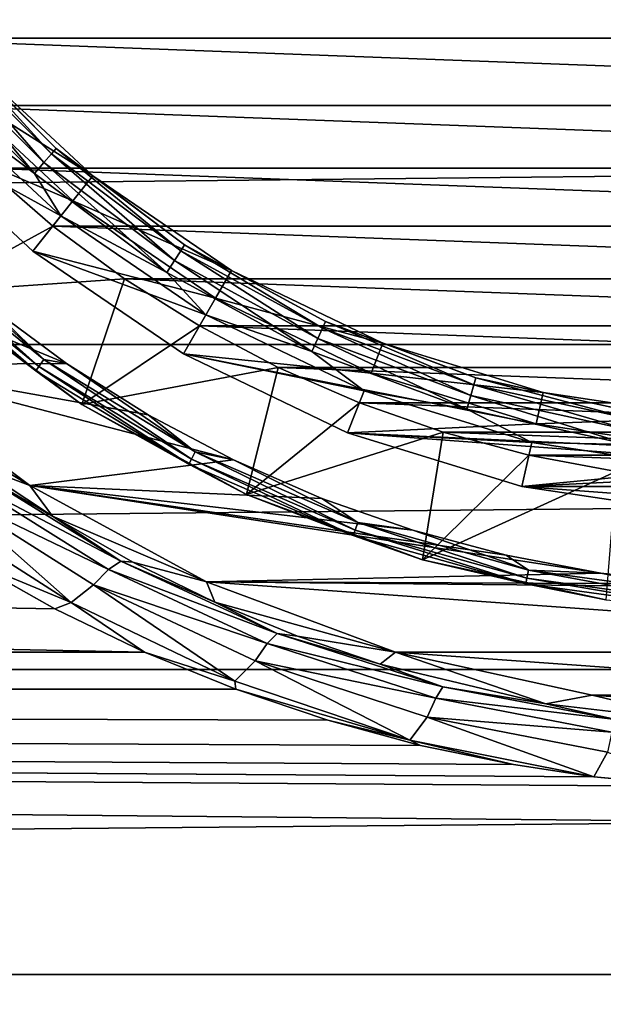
# Model space of a CAD drawing. Header units: metres. Extents: x -128 to 146, y -23 to 80.
# Tile 28 of 113: x -6.03 to -1.48, y -13.3 to -5.62. Entities that reach past the tile are written whole.
import ezdxf

# ---------------------------------------------------------------- set-up
doc = ezdxf.new("R2010")
doc.units = ezdxf.units.M
doc.layers.add('solid_509241_SW0001', color=7, linetype='CONTINUOUS')

msp = doc.modelspace()

# ---------------------------------------------------------------- linework, layer by layer
at = {"layer": 'solid_509241_SW0001'}
for points in [[(7.231997, -5.76721, -40), (-7.231997, -5.76721, -40), (-7.642651, -5.210797, -40)], [(7.642651, -5.210797, -40), (7.231997, -5.76721, -40), (-7.642651, -5.210797, -40)], [(-127.5, -8.155912, 21.505373), (127.5, -8.155912, 21.505373), (127.5, -5.50426, 22.331661)], [(-127.5, -5.50426, 22.331661), (-127.5, -8.155912, 21.505373), (127.5, -5.50426, 22.331661)], [(-6.670431, -5.779962, -27.834911), (-5.779962, -6.670431, -27.834911), (-6.627516, -5.742776, -27.723248)], [(-6.627516, -5.742776, -27.723248), (-5.742776, -6.627516, -27.723248), (-6.414203, -5.951512, -27.6)], [(-5.779962, -6.670431, -27.834911), (-5.742776, -6.627516, -27.723248), (-6.627516, -5.742776, -27.723248)], [(6.780664, -6.29167, -40), (-6.780664, -6.29167, -40), (-7.231997, -5.76721, -40)], [(7.231997, -5.76721, -40), (6.780664, -6.29167, -40), (-7.231997, -5.76721, -40)], [(-6.737344, -5.837942, -27.923532), (-5.837942, -6.737344, -27.923532), (-6.670431, -5.779962, -27.834911)], [(-5.837942, -6.737344, -27.923532), (-5.779962, -6.670431, -27.834911), (-6.670431, -5.779962, -27.834911)], [(-6.821693, -5.91103, -27.980423), (-5.91103, -6.821693, -27.980423), (-6.737344, -5.837942, -27.923532)], [(-5.91103, -6.821693, -27.980423), (-5.837942, -6.737344, -27.923532), (-6.737344, -5.837942, -27.923532)], [(-6.821693, -5.91103, -27.980423), (-6.707748, -6.223231, -28), (-5.91103, -6.821693, -27.980423)], [(-5.455536, -6.841025, -26.700001), (-6.597467, -6.121555, -26.555662), (-6.414204, -5.951511, -26.700001)], [(-6.414204, -5.951511, -26.700001), (-6.414203, -5.951512, -27.6), (-5.455535, -6.841026, -27.6)], [(-5.455536, -6.841025, -26.700001), (-6.414204, -5.951511, -26.700001), (-5.455535, -6.841026, -27.6)], [(-5.742776, -6.627516, -27.723248), (-5.455535, -6.841026, -27.6), (-6.414203, -5.951512, -27.6)], [(-6.963969, -6.461667, -27), (-6.59751, -6.121508, -27), (-5.611426, -7.036469, -27)], [(-5.611408, -7.036483, -26.555662), (-5.611426, -7.036469, -27), (-6.59751, -6.121508, -27)], [(-6.597467, -6.121555, -26.555662), (-5.611408, -7.036483, -26.555662), (-6.59751, -6.121508, -27)], [(-5.455536, -6.841025, -26.700001), (-5.611408, -7.036483, -26.555662), (-6.597467, -6.121555, -26.555662)], [(-5.705243, -7.153509, -28), (-6.707748, -6.223231, -28), (-6.964005, -6.461627, -28)], [(6.29167, -6.780664, -40), (-6.29167, -6.780664, -40), (-6.780664, -6.29167, -40)], [(6.780664, -6.29167, -40), (6.29167, -6.780664, -40), (-6.780664, -6.29167, -40)], [(-5.91103, -6.821693, -27.980423), (-6.707748, -6.223231, -28), (-5.705243, -7.153509, -28)], [(-5.923165, -7.427388, -28), (-6.964005, -6.461627, -28), (-6.963969, -6.461667, -27)], [(-5.705243, -7.153509, -28), (-6.964005, -6.461627, -28), (-5.923165, -7.427388, -28)], [(-5.923125, -7.427423, -27), (-6.963969, -6.461667, -27), (-5.611426, -7.036469, -27)], [(-5.923165, -7.427388, -28), (-6.963969, -6.461667, -27), (-5.923125, -7.427423, -27)], [(-5.837942, -6.737344, -27.923532), (-4.819696, -7.499594, -27.923532), (-5.779962, -6.670431, -27.834911)], [(-5.779962, -6.670431, -27.834911), (-4.771829, -7.42511, -27.834911), (-5.742776, -6.627516, -27.723248)], [(-4.819696, -7.499594, -27.923532), (-4.771829, -7.42511, -27.834911), (-5.779962, -6.670431, -27.834911)], [(-5.742776, -6.627516, -27.723248), (-4.741128, -7.37734, -27.723248), (-5.455535, -6.841026, -27.6)], [(-4.771829, -7.42511, -27.834911), (-4.741128, -7.37734, -27.723248), (-5.742776, -6.627516, -27.723248)], [(-5.91103, -6.821693, -27.980423), (-4.880037, -7.593485, -27.980423), (-5.837942, -6.737344, -27.923532)], [(-4.880037, -7.593485, -27.980423), (-4.819696, -7.499594, -27.923532), (-5.837942, -6.737344, -27.923532)], [(-6.712343, -7.746416, -39), (-6.29167, -6.780664, -40), (-5.76721, -7.231997, -40)], [(5.76721, -7.231997, -40), (-5.76721, -7.231997, -40), (-6.29167, -6.780664, -40)], [(6.29167, -6.780664, -40), (5.76721, -7.231997, -40), (-6.29167, -6.780664, -40)], [(-5.91103, -6.821693, -27.980423), (-5.705243, -7.153509, -28), (-4.880037, -7.593485, -27.980423)], [(-4.375, -7.577722, -26.700001), (-5.611408, -7.036483, -26.555662), (-5.455536, -6.841025, -26.700001)], [(-5.455536, -6.841025, -26.700001), (-5.455535, -6.841026, -27.6), (-4.375, -7.577723, -27.6)], [(-4.375, -7.577722, -26.700001), (-5.455536, -6.841025, -26.700001), (-4.375, -7.577723, -27.6)], [(-4.741128, -7.37734, -27.723248), (-4.375, -7.577723, -27.6), (-5.455535, -6.841026, -27.6)], [(-5.923125, -7.427423, -27), (-5.611426, -7.036469, -27), (-4.499958, -7.794253, -27)], [(-4.5, -7.794229, -26.555662), (-4.499958, -7.794253, -27), (-5.611426, -7.036469, -27)], [(-5.611408, -7.036483, -26.555662), (-4.5, -7.794229, -26.555662), (-5.611426, -7.036469, -27)], [(-4.375, -7.577722, -26.700001), (-4.5, -7.794229, -26.555662), (-5.611408, -7.036483, -26.555662)], [(-5.661379, -8.303691, -28), (-7.203437, -8.313272, -28), (-8.313272, -7.203437, -28)], [(-6.266067, -7.857409, -28), (-5.661379, -8.303691, -28), (-8.313272, -7.203437, -28)], [(-4.575277, -7.923971, -28), (-5.705243, -7.153509, -28), (-5.923165, -7.427388, -28)], [(-4.880037, -7.593485, -27.980423), (-5.705243, -7.153509, -28), (-4.575277, -7.923971, -28)], [(-6.712343, -7.746416, -39), (-5.76721, -7.231997, -40), (-5.210797, -7.642651, -40)], [(5.210797, -7.642651, -40), (-5.210797, -7.642651, -40), (-5.76721, -7.231997, -40)], [(5.76721, -7.231997, -40), (5.210797, -7.642651, -40), (-5.76721, -7.231997, -40)], [(-6.9119, -7.400837, -28.015224), (-5.839775, -8.273076, -28.015224), (-6.835739, -7.367168, -28)], [(-5.839775, -8.273076, -28.015224), (-6.266067, -7.857409, -28), (-6.835739, -7.367168, -28)], [(-6.956224, -7.448298, -28.058634), (-5.877224, -8.32613, -28.058634), (-6.9119, -7.400837, -28.015224)], [(-5.877224, -8.32613, -28.058634), (-5.839775, -8.273076, -28.015224), (-6.9119, -7.400837, -28.015224)], [(-5.923165, -7.427388, -28), (-5.923125, -7.427423, -27), (-4.749989, -8.227249, -27)], [(-4.750011, -8.227234, -28), (-5.923165, -7.427388, -28), (-4.749989, -8.227249, -27)], [(-4.575277, -7.923971, -28), (-5.923165, -7.427388, -28), (-4.750011, -8.227234, -28)], [(-4.749989, -8.227249, -27), (-5.923125, -7.427423, -27), (-4.499958, -7.794253, -27)], [(-4.819696, -7.499594, -27.923532), (-3.703335, -8.109173, -27.923532), (-4.771829, -7.42511, -27.834911)], [(-4.771829, -7.42511, -27.834911), (-3.666555, -8.028635, -27.834911), (-4.741128, -7.37734, -27.723248)], [(-3.703335, -8.109173, -27.923532), (-3.666555, -8.028635, -27.834911), (-4.771829, -7.42511, -27.834911)], [(-4.741128, -7.37734, -27.723248), (-3.642966, -7.976983, -27.723248), (-4.375, -7.577723, -27.6)], [(-3.666555, -8.028635, -27.834911), (-3.642966, -7.976983, -27.723248), (-4.741128, -7.37734, -27.723248)], [(-6.985819, -7.479986, -28.123608), (-5.902228, -8.361553, -28.123608), (-6.956224, -7.448298, -28.058634)], [(-6.985819, -7.479986, -28.123608), (-6.712322, -7.746434, -28.200001), (-5.902228, -8.361553, -28.123608)], [(-5.902228, -8.361553, -28.123608), (-5.877224, -8.32613, -28.058634), (-6.956224, -7.448298, -28.058634)], [(-4.880037, -7.593485, -27.980423), (-3.749699, -8.210696, -27.980423), (-4.819696, -7.499594, -27.923532)], [(-3.749699, -8.210696, -27.980423), (-3.703335, -8.109173, -27.923532), (-4.819696, -7.499594, -27.923532)], [(-4.880037, -7.593485, -27.980423), (-4.575277, -7.923971, -28), (-3.749699, -8.210696, -27.980423)], [(-3.196734, -8.145145, -26.700001), (-4.5, -7.794229, -26.555662), (-4.375, -7.577722, -26.700001)], [(-4.375, -7.577722, -26.700001), (-4.375, -7.577723, -27.6), (-3.196733, -8.145145, -27.6)], [(-3.196734, -8.145145, -26.700001), (-4.375, -7.577722, -26.700001), (-3.196733, -8.145145, -27.6)], [(-3.642966, -7.976983, -27.723248), (-3.196733, -8.145145, -27.6), (-4.375, -7.577723, -27.6)], [(-6.712343, -7.746416, -39), (-5.210797, -7.642651, -40), (-5.541643, -8.622801, -39)], [(-5.541643, -8.622801, -39), (-5.210797, -7.642651, -40), (-4.624931, -8.010773, -40)], [(4.624931, -8.010773, -40), (-4.624931, -8.010773, -40), (-5.210797, -7.642651, -40)], [(5.210797, -7.642651, -40), (4.624931, -8.010773, -40), (-5.210797, -7.642651, -40)], [(-6.712343, -7.746416, -39), (-5.541643, -8.622801, -39), (-6.712322, -7.746434, -28.200001)], [(-5.541643, -8.622801, -39), (-5.541568, -8.622849, -28.200001), (-6.712322, -7.746434, -28.200001)], [(-5.902228, -8.361553, -28.123608), (-6.712322, -7.746434, -28.200001), (-5.541568, -8.622849, -28.200001)], [(-4.749989, -8.227249, -27), (-4.499958, -7.794253, -27), (-3.288026, -8.377881, -27)], [(-4.5, -7.794229, -26.555662), (-3.288069, -8.377864, -26.555662), (-4.499958, -7.794253, -27)], [(-3.196734, -8.145145, -26.700001), (-3.288069, -8.377864, -26.555662), (-4.5, -7.794229, -26.555662)], [(-3.288069, -8.377864, -26.555662), (-3.288026, -8.377881, -27), (-4.499958, -7.794253, -27)], [(-5.839775, -8.273076, -28.015224), (-5.661379, -8.303691, -28), (-6.266067, -7.857409, -28)], [(-3.343094, -8.517406, -28), (-4.575277, -7.923971, -28), (-4.750011, -8.227234, -28)], [(-3.749699, -8.210696, -27.980423), (-4.575277, -7.923971, -28), (-3.343094, -8.517406, -28)], [(-3.666555, -8.028635, -27.834911), (-2.486641, -8.46872, -27.834911), (-3.642966, -7.976983, -27.723248)], [(-3.642966, -7.976983, -27.723248), (-2.470643, -8.414236, -27.723248), (-3.196733, -8.145145, -27.6)], [(-2.486641, -8.46872, -27.834911), (-2.470643, -8.414236, -27.723248), (-3.642966, -7.976983, -27.723248)], [(-5.541643, -8.622801, -39), (-4.624931, -8.010773, -40), (-4.013522, -8.333917, -40)], [(4.013522, -8.333917, -40), (-4.013522, -8.333917, -40), (-4.624931, -8.010773, -40)], [(4.624931, -8.010773, -40), (4.013522, -8.333917, -40), (-4.624931, -8.010773, -40)], [(-3.703335, -8.109173, -27.923532), (-2.511585, -8.553673, -27.923532), (-3.666555, -8.028635, -27.834911)], [(-2.511585, -8.553673, -27.923532), (-2.486641, -8.46872, -27.834911), (-3.666555, -8.028635, -27.834911)], [(-3.749699, -8.210696, -27.980423), (-2.543029, -8.660761, -27.980423), (-3.703335, -8.109173, -27.923532)], [(-2.543029, -8.660761, -27.980423), (-2.511585, -8.553673, -27.923532), (-3.703335, -8.109173, -27.923532)], [(-127.5, -10.688633, 20.365488), (127.5, -10.688633, 20.365488), (127.5, -8.155912, 21.505373)], [(-127.5, -8.155912, 21.505373), (-127.5, -10.688633, 20.365488), (127.5, -8.155912, 21.505373)], [(-5.053609, -10.55361, -20.435785), (-127.5, -10.688633, -20.365488), (-127.5, -8.155912, -21.505373)], [(-5.754029, -10.215581, -20.606842), (-5.053609, -10.55361, -20.435785), (-127.5, -8.155912, -21.505373)], [(-6.437229, -9.830223, -20.79343), (-5.754029, -10.215581, -20.606842), (-127.5, -8.155912, -21.505373)], [(-3.749699, -8.210696, -27.980423), (-3.343094, -8.517406, -28), (-2.543029, -8.660761, -27.980423)], [(-1.947058, -8.53062, -26.700001), (-3.288069, -8.377864, -26.555662), (-3.196734, -8.145145, -26.700001)], [(-3.196734, -8.145145, -26.700001), (-3.196733, -8.145145, -27.6), (-1.947058, -8.53062, -27.6)], [(-1.947058, -8.53062, -26.700001), (-3.196734, -8.145145, -26.700001), (-1.947058, -8.53062, -27.6)], [(-2.470643, -8.414236, -27.723248), (-1.947058, -8.53062, -27.6), (-3.196733, -8.145145, -27.6)], [(-5.877224, -8.32613, -28.058634), (-4.688742, -9.048862, -28.058634), (-5.839775, -8.273076, -28.015224)], [(-5.839775, -8.273076, -28.015224), (-4.658865, -8.991202, -28.015224), (-5.661379, -8.303691, -28)], [(-4.688742, -9.048862, -28.058634), (-4.658865, -8.991202, -28.015224), (-5.839775, -8.273076, -28.015224)], [(-4.750011, -8.227234, -28), (-4.749989, -8.227249, -27), (-3.470776, -8.843286, -27)], [(-3.470749, -8.843296, -28), (-4.750011, -8.227234, -28), (-3.470776, -8.843286, -27)], [(-3.343094, -8.517406, -28), (-4.750011, -8.227234, -28), (-3.470749, -8.843296, -28)], [(-4.749989, -8.227249, -27), (-3.288026, -8.377881, -27), (-2.002745, -8.774339, -27)], [(-3.470776, -8.843286, -27), (-4.749989, -8.227249, -27), (-2.002745, -8.774339, -27)], [(-5.661379, -8.303691, -28), (-5.024987, -8.703562, -28), (-7.203437, -8.313272, -28)], [(-4.360548, -9.054729, -28), (-5.947011, -9.253813, -28), (-7.203437, -8.313272, -28)], [(-6.970406, -8.64331, -22.055897), (-7.203437, -8.313272, -28), (-5.947011, -9.253813, -28)], [(-5.024987, -8.703562, -28), (-4.360548, -9.054729, -28), (-7.203437, -8.313272, -28)], [(-5.902228, -8.361553, -28.123608), (-4.70869, -9.087359, -28.123608), (-5.877224, -8.32613, -28.058634)], [(-5.902228, -8.361553, -28.123608), (-5.541568, -8.622849, -28.200001), (-4.70869, -9.087359, -28.123608)], [(-4.70869, -9.087359, -28.123608), (-4.688742, -9.048862, -28.058634), (-5.877224, -8.32613, -28.058634)], [(-4.658865, -8.991202, -28.015224), (-5.024987, -8.703562, -28), (-5.661379, -8.303691, -28)], [(-5.541643, -8.622801, -39), (-4.013522, -8.333917, -40), (-4.258114, -9.323678, -39)], [(-4.258114, -9.323678, -39), (-4.013522, -8.333917, -40), (-3.379346, -8.610602, -40)], [(3.379346, -8.610602, -40), (-3.379346, -8.610602, -40), (-4.013522, -8.333917, -40)], [(4.013522, -8.333917, -40), (3.379346, -8.610602, -40), (-4.013522, -8.333917, -40)], [(-3.288069, -8.377864, -26.555662), (-2.002688, -8.774351, -26.555662), (-3.288026, -8.377881, -27)], [(-1.947058, -8.53062, -26.700001), (-2.002688, -8.774351, -26.555662), (-3.288069, -8.377864, -26.555662)], [(-2.002688, -8.774351, -26.555662), (-2.002745, -8.774339, -27), (-3.288026, -8.377881, -27)], [(-2.486641, -8.46872, -27.834911), (-1.256106, -8.736407, -27.834911), (-2.470643, -8.414236, -27.723248)], [(-2.470643, -8.414236, -27.723248), (-1.248024, -8.680201, -27.723248), (-1.947058, -8.53062, -27.6)], [(-1.256106, -8.736407, -27.834911), (-1.248024, -8.680201, -27.723248), (-2.470643, -8.414236, -27.723248)], [(-2.036222, -8.920553, -28), (-3.343094, -8.517406, -28), (-3.470749, -8.843296, -28)], [(-2.543029, -8.660761, -27.980423), (-3.343094, -8.517406, -28), (-2.036222, -8.920553, -28)], [(-2.511585, -8.553673, -27.923532), (-1.268706, -8.824044, -27.923532), (-2.486641, -8.46872, -27.834911)], [(-1.268706, -8.824044, -27.923532), (-1.256106, -8.736407, -27.834911), (-2.486641, -8.46872, -27.834911)], [(-2.543029, -8.660761, -27.980423), (-1.28459, -8.934518, -27.980423), (-2.511585, -8.553673, -27.923532)], [(-1.28459, -8.934518, -27.980423), (-1.268706, -8.824044, -27.923532), (-2.511585, -8.553673, -27.923532)], [(-0.653888, -8.725533, -26.700001), (-2.002688, -8.774351, -26.555662), (-1.947058, -8.53062, -26.700001)], [(-1.947058, -8.53062, -26.700001), (-1.947058, -8.53062, -27.6), (-0.653888, -8.725533, -27.6)], [(-1.248024, -8.680201, -27.723248), (-0.653888, -8.725533, -27.6), (-1.947058, -8.53062, -27.6)], [(-0.653888, -8.725533, -26.700001), (-1.947058, -8.53062, -26.700001), (-0.653888, -8.725533, -27.6)], [(-6.38161, -9.091297, -21.841152), (-6.970406, -8.64331, -22.055897), (-5.947011, -9.253813, -28)], [(-5.541643, -8.622801, -39), (-4.258114, -9.323678, -39), (-5.541568, -8.622849, -28.200001)], [(-4.258114, -9.323678, -39), (-4.258004, -9.323729, -28.200001), (-5.541568, -8.622849, -28.200001)], [(-4.70869, -9.087359, -28.123608), (-5.541568, -8.622849, -28.200001), (-4.258004, -9.323729, -28.200001)], [(-4.258114, -9.323678, -39), (-3.379346, -8.610602, -40), (-2.726578, -8.839021, -40)], [(2.726578, -8.839021, -40), (-2.726578, -8.839021, -40), (-3.379346, -8.610602, -40)], [(3.379346, -8.610602, -40), (2.726578, -8.839021, -40), (-3.379346, -8.610602, -40)], [(-2.543029, -8.660761, -27.980423), (-2.036222, -8.920553, -28), (-1.28459, -8.934518, -27.980423)], [(-4.658865, -8.991202, -28.015224), (-4.360548, -9.054729, -28), (-5.024987, -8.703562, -28)], [(-0.653888, -8.725533, -26.700001), (-0.672571, -8.974834, -26.555662), (-2.002688, -8.774351, -26.555662)], [(-3.470776, -8.843286, -27), (-2.002745, -8.774339, -27), (-0.672608, -8.974832, -27)], [(-2.002688, -8.774351, -26.555662), (-0.672608, -8.974832, -27), (-2.002745, -8.774339, -27)], [(-2.002688, -8.774351, -26.555662), (-0.672571, -8.974834, -26.555662), (-0.672608, -8.974832, -27)], [(-4.258114, -9.323678, -39), (-2.726578, -8.839021, -40), (-2.88786, -9.834773, -39)], [(2.114011, -9.261799, -27), (-3.470776, -8.843286, -27), (-0.672608, -8.974832, -27)], [(2.114011, -9.261799, -27), (-2.114011, -9.261799, -27), (-3.470776, -8.843286, -27)], [(-3.470749, -8.843296, -28), (-3.470776, -8.843286, -27), (-2.114011, -9.261799, -27)], [(-2.113955, -9.261812, -28), (-3.470749, -8.843296, -28), (-2.114011, -9.261799, -27)], [(-2.036222, -8.920553, -28), (-3.470749, -8.843296, -28), (-2.113955, -9.261812, -28)], [(-2.88786, -9.834773, -39), (-2.726578, -8.839021, -40), (-2.058278, -9.018089, -40)], [(2.058278, -9.018089, -40), (-2.058278, -9.018089, -40), (-2.726578, -8.839021, -40)], [(2.726578, -8.839021, -40), (2.058278, -9.018089, -40), (-2.726578, -8.839021, -40)], [(-0.683859, -9.124408, -28), (-2.036222, -8.920553, -28), (-2.113955, -9.261812, -28)], [(-1.28459, -8.934518, -27.980423), (-2.036222, -8.920553, -28), (-0.683859, -9.124408, -28)], [(-4.360548, -9.054729, -28), (-3.67166, -9.355288, -28), (-5.947011, -9.253813, -28)], [(-4.70869, -9.087359, -28.123608), (-3.427438, -9.643886, -28.123608), (-4.688742, -9.048862, -28.058634)], [(-4.688742, -9.048862, -28.058634), (-3.412918, -9.60303, -28.058634), (-4.658865, -8.991202, -28.015224)], [(-3.427438, -9.643886, -28.123608), (-3.412918, -9.60303, -28.058634), (-4.688742, -9.048862, -28.058634)], [(-4.658865, -8.991202, -28.015224), (-3.391171, -9.54184, -28.015224), (-4.360548, -9.054729, -28)], [(-3.412918, -9.60303, -28.058634), (-3.391171, -9.54184, -28.015224), (-4.658865, -8.991202, -28.015224)], [(-3.391171, -9.54184, -28.015224), (-3.67166, -9.355288, -28), (-4.360548, -9.054729, -28)], [(-2.88786, -9.834773, -39), (-2.058278, -9.018089, -40), (-1.378703, -9.146676, -40)], [(1.378703, -9.146676, -40), (-1.378703, -9.146676, -40), (-2.058278, -9.018089, -40)], [(2.058278, -9.018089, -40), (1.378703, -9.146676, -40), (-2.058278, -9.018089, -40)], [(-5.771193, -9.494699, -21.636555), (-6.38161, -9.091297, -21.841152), (-5.947011, -9.253813, -28)], [(-6.370739, -9.145353, -21.565384), (-6.38161, -9.091297, -21.841152), (-5.771193, -9.494699, -21.636555)], [(-4.70869, -9.087359, -28.123608), (-4.258004, -9.323729, -28.200001), (-3.427438, -9.643886, -28.123608)], [(0.683782, -9.124413, -28), (-0.683859, -9.124408, -28), (-2.113955, -9.261812, -28)], [(0.683782, -9.124413, -28), (-2.113955, -9.261812, -28), (2.113955, -9.261812, -28)], [(-6.478105, -9.19488, -21.335592), (-5.33491, -9.909057, -20.974726), (-6.611196, -9.29649, -21.13875)], [(-6.370739, -9.145353, -21.565384), (-5.239309, -9.844425, -21.205956), (-6.478105, -9.19488, -21.335592)], [(-5.239309, -9.844425, -21.205956), (-5.33491, -9.909057, -20.974726), (-6.478105, -9.19488, -21.335592)], [(-6.370739, -9.145353, -21.565384), (-5.771193, -9.494699, -21.636555), (-5.239309, -9.844425, -21.205956)], [(-2.88786, -9.834773, -39), (-1.378703, -9.146676, -40), (-1.458783, -10.145661, -39)], [(-1.497883, -9.937747, -28), (-4.569621, -10.005927, -28), (-5.947011, -9.253813, -28)], [(-5.771193, -9.494699, -21.636555), (-5.947011, -9.253813, -28), (-4.569621, -10.005927, -28)], [(-2.236319, -9.798029, -28), (-1.497883, -9.937747, -28), (-5.947011, -9.253813, -28)], [(-2.962304, -9.603501, -28), (-2.236319, -9.798029, -28), (-5.947011, -9.253813, -28)], [(-3.67166, -9.355288, -28), (-2.962304, -9.603501, -28), (-5.947011, -9.253813, -28)], [(0.709965, -9.473431, -27), (-0.709965, -9.473431, -27), (-2.114011, -9.261799, -27)], [(-2.113955, -9.261812, -28), (-2.114011, -9.261799, -27), (-0.709965, -9.473431, -27)], [(2.114011, -9.261799, -27), (0.709965, -9.473431, -27), (-2.114011, -9.261799, -27)], [(-0.709938, -9.473434, -28), (-2.113955, -9.261812, -28), (-0.709965, -9.473431, -27)], [(2.113955, -9.261812, -28), (-2.113955, -9.261812, -28), (-0.709938, -9.473434, -28)], [(-5.626171, -10.167128, -20.638237), (-6.799698, -9.415389, -21.000971), (-6.611196, -9.29649, -21.13875)], [(-5.626171, -10.167128, -20.638237), (-6.611196, -9.29649, -21.13875), (-5.450591, -10.028076, -20.776644)], [(-5.33491, -9.909057, -20.974726), (-5.450591, -10.028076, -20.776644), (-6.611196, -9.29649, -21.13875)], [(-4.258114, -9.323678, -39), (-2.88786, -9.834773, -39), (-4.258004, -9.323729, -28.200001)], [(-2.88786, -9.834773, -39), (-2.887758, -9.834803, -28.200001), (-4.258004, -9.323729, -28.200001)], [(-3.427438, -9.643886, -28.123608), (-4.258004, -9.323729, -28.200001), (-2.887758, -9.834803, -28.200001)], [(-3.391171, -9.54184, -28.015224), (-2.962304, -9.603501, -28), (-3.67166, -9.355288, -28)], [(-5.626171, -10.167128, -20.638237), (-6.437229, -9.830223, -20.79343), (-6.799698, -9.415389, -21.000971)], [(-5.144223, -9.852251, -21.44606), (-5.771193, -9.494699, -21.636555), (-4.569621, -10.005927, -28)], [(-5.239309, -9.844425, -21.205956), (-5.771193, -9.494699, -21.636555), (-5.144223, -9.852251, -21.44606)], [(-3.412918, -9.60303, -28.058634), (-2.073517, -9.978312, -28.058634), (-3.391171, -9.54184, -28.015224)], [(-3.391171, -9.54184, -28.015224), (-2.060305, -9.914731, -28.015224), (-2.962304, -9.603501, -28)], [(-2.073517, -9.978312, -28.058634), (-2.060305, -9.914731, -28.015224), (-3.391171, -9.54184, -28.015224)], [(-3.427438, -9.643886, -28.123608), (-2.082339, -10.020765, -28.123608), (-3.412918, -9.60303, -28.058634)], [(-3.427438, -9.643886, -28.123608), (-2.887758, -9.834803, -28.200001), (-2.082339, -10.020765, -28.123608)], [(-2.082339, -10.020765, -28.123608), (-2.073517, -9.978312, -28.058634), (-3.412918, -9.60303, -28.058634)], [(-2.060305, -9.914731, -28.015224), (-2.236319, -9.798029, -28), (-2.962304, -9.603501, -28)], [(-2.060305, -9.914731, -28.015224), (-1.497883, -9.937747, -28), (-2.236319, -9.798029, -28)], [(-5.626171, -10.167128, -20.638237), (-5.754029, -10.215581, -20.606842), (-6.437229, -9.830223, -20.79343)], [(-5.239309, -9.844425, -21.205956), (-4.020331, -10.40768, -20.893229), (-5.33491, -9.909057, -20.974726)], [(-5.239309, -9.844425, -21.205956), (-5.144223, -9.852251, -21.44606), (-4.505989, -10.163317, -21.273256)], [(-5.239309, -9.844425, -21.205956), (-4.505989, -10.163317, -21.273256), (-4.020331, -10.40768, -20.893229)], [(-4.505989, -10.163317, -21.273256), (-5.144223, -9.852251, -21.44606), (-4.569621, -10.005927, -28)], [(-2.88786, -9.834773, -39), (-1.458783, -10.145661, -39), (-2.887758, -9.834803, -28.200001)], [(-1.458783, -10.145661, -39), (-1.458727, -10.14567, -28.200001), (-2.887758, -9.834803, -28.200001)], [(-2.082339, -10.020765, -28.123608), (-2.887758, -9.834803, -28.200001), (-1.458727, -10.14567, -28.200001)], [(-5.33491, -9.909057, -20.974726), (-4.098803, -10.486622, -20.66), (-5.450591, -10.028076, -20.776644)], [(-4.020331, -10.40768, -20.893229), (-4.098803, -10.486622, -20.66), (-5.33491, -9.909057, -20.974726)], [(-1.497883, -9.937747, -28), (-0.75103, -10.021898, -28), (-4.569621, -10.005927, -28)], [(-2.073517, -9.978312, -28.058634), (-0.695491, -10.167718, -28.058634), (-2.060305, -9.914731, -28.015224)], [(-2.060305, -9.914731, -28.015224), (-0.691059, -10.102929, -28.015224), (-1.497883, -9.937747, -28)], [(-0.695491, -10.167718, -28.058634), (-0.691059, -10.102929, -28.015224), (-2.060305, -9.914731, -28.015224)], [(-0.691059, -10.102929, -28.015224), (-0.75103, -10.021898, -28), (-1.497883, -9.937747, -28)], [(-4.350446, -10.780269, -20.319534), (-5.626171, -10.167128, -20.638237), (-5.450591, -10.028076, -20.776644)], [(-4.350446, -10.780269, -20.319534), (-5.450591, -10.028076, -20.776644), (-4.191929, -10.621493, -20.460196)], [(-4.098803, -10.486622, -20.66), (-4.191929, -10.621493, -20.460196), (-5.450591, -10.028076, -20.776644)], [(3.099072, -10.554419, -28), (-3.099072, -10.554419, -28), (-4.569621, -10.005927, -28)], [(-4.505989, -10.163317, -21.273256), (-4.569621, -10.005927, -28), (-3.099072, -10.554419, -28)], [(0, -10.049998, -28), (3.099072, -10.554419, -28), (-4.569621, -10.005927, -28)], [(-0.75103, -10.021898, -28), (0, -10.049998, -28), (-4.569621, -10.005927, -28)], [(-2.082339, -10.020765, -28.123608), (-0.69845, -10.210977, -28.123608), (-2.073517, -9.978312, -28.058634)], [(-2.082339, -10.020765, -28.123608), (-1.458727, -10.14567, -28.200001), (-0.69845, -10.210977, -28.123608)], [(-0.69845, -10.210977, -28.123608), (-0.695491, -10.167718, -28.058634), (-2.073517, -9.978312, -28.058634)], [(-5.626171, -10.167128, -20.638237), (-5.053609, -10.55361, -20.435785), (-5.754029, -10.215581, -20.606842)], [(-4.350446, -10.780269, -20.319534), (-5.053609, -10.55361, -20.435785), (-5.626171, -10.167128, -20.638237)], [(-3.862108, -10.427857, -21.120852), (-4.505989, -10.163317, -21.273256), (-3.099072, -10.554419, -28)], [(-4.020331, -10.40768, -20.893229), (-4.505989, -10.163317, -21.273256), (-3.862108, -10.427857, -21.120852)], [(-4.020331, -10.40768, -20.893229), (-2.728163, -10.822853, -20.649), (-4.098803, -10.486622, -20.66)], [(-4.020331, -10.40768, -20.893229), (-3.862108, -10.427857, -21.120852), (-3.217142, -10.646905, -20.990795)], [(-4.020331, -10.40768, -20.893229), (-3.217142, -10.646905, -20.990795), (-2.728163, -10.822853, -20.649)], [(-3.217142, -10.646905, -20.990795), (-3.862108, -10.427857, -21.120852), (-3.099072, -10.554419, -28)], [(-4.098803, -10.486622, -20.66), (-2.784267, -10.913754, -20.413689), (-4.191929, -10.621493, -20.460196)], [(-2.728163, -10.822853, -20.649), (-2.784267, -10.913754, -20.413689), (-4.098803, -10.486622, -20.66)], [(-5.053609, -10.55361, -20.435785), (-4.341836, -10.843516, -20.283445), (-127.5, -10.688633, -20.365488)], [(-4.350446, -10.780269, -20.319534), (-4.341836, -10.843516, -20.283445), (-5.053609, -10.55361, -20.435785)], [(-1.927347, -10.957453, -20.800619), (-3.217142, -10.646905, -20.990795), (-3.099072, -10.554419, -28)], [(1.565405, -10.888044, -28), (-1.565405, -10.888044, -28), (-3.099072, -10.554419, -28)], [(-1.927347, -10.957453, -20.800619), (-3.099072, -10.554419, -28), (-1.565405, -10.888044, -28)], [(3.099072, -10.554419, -28), (1.565405, -10.888044, -28), (-3.099072, -10.554419, -28)], [(-2.987037, -11.238689, -20.067549), (-4.350446, -10.780269, -20.319534), (-4.191929, -10.621493, -20.460196)], [(-2.987037, -11.238689, -20.067549), (-4.191929, -10.621493, -20.460196), (-2.849897, -11.061514, -20.212091)], [(-2.784267, -10.913754, -20.413689), (-2.849897, -11.061514, -20.212091), (-4.191929, -10.621493, -20.460196)], [(-2.728163, -10.822853, -20.649), (-3.217142, -10.646905, -20.990795), (-1.927347, -10.957453, -20.800619)], [(-127.5, -13.065489, 18.928629), (127.5, -13.065489, 18.928629), (127.5, -10.688633, 20.365488)], [(-127.5, -10.688633, 20.365488), (-127.5, -13.065489, 18.928629), (127.5, -10.688633, 20.365488)], [(127.5, -13.065489, -18.928629), (-127.5, -13.065489, -18.928629), (-127.5, -10.688633, -20.365488)], [(-0.731991, -11.600663, -19.860126), (127.5, -13.065489, -18.928629), (-127.5, -10.688633, -20.365488)], [(-1.552267, -11.525339, -19.903933), (-0.731991, -11.600663, -19.860126), (-127.5, -10.688633, -20.365488)], [(-2.179014, -11.430758, -19.958401), (-1.552267, -11.525339, -19.903933), (-127.5, -10.688633, -20.365488)], [(-2.903497, -11.280499, -20.043711), (-2.179014, -11.430758, -19.958401), (-127.5, -10.688633, -20.365488)], [(-3.62475, -11.085258, -20.152346), (-2.903497, -11.280499, -20.043711), (-127.5, -10.688633, -20.365488)], [(-4.341836, -10.843516, -20.283445), (-3.62475, -11.085258, -20.152346), (-127.5, -10.688633, -20.365488)], [(-2.987037, -11.238689, -20.067549), (-4.341836, -10.843516, -20.283445), (-4.350446, -10.780269, -20.319534)], [(-2.987037, -11.238689, -20.067549), (-3.62475, -11.085258, -20.152346), (-4.341836, -10.843516, -20.283445)], [(-2.728163, -10.822853, -20.649), (-1.381602, -11.078218, -20.492924), (-2.784267, -10.913754, -20.413689)], [(-2.728163, -10.822853, -20.649), (-1.927347, -10.957453, -20.800619), (-1.381602, -11.078218, -20.492924)], [(-0.644639, -11.108644, -20.705133), (-1.927347, -10.957453, -20.800619), (-1.565405, -10.888044, -28)], [(1.565405, -10.888044, -28), (0, -11, -28), (-1.565405, -10.888044, -28)], [(-0.644639, -11.108644, -20.705133), (-1.565405, -10.888044, -28), (0, -11, -28)], [(-2.784267, -10.913754, -20.413689), (-1.410965, -11.177157, -20.25601), (-2.849897, -11.061514, -20.212091)], [(-1.381602, -11.078218, -20.492924), (-1.410965, -11.177157, -20.25601), (-2.784267, -10.913754, -20.413689)], [(-1.381602, -11.078218, -20.492924), (-1.927347, -10.957453, -20.800619), (-0.644639, -11.108644, -20.705133)], [(-2.987037, -11.238689, -20.067549), (-2.903497, -11.280499, -20.043711), (-3.62475, -11.085258, -20.152346)], [(-2.987037, -11.238689, -20.067549), (-2.849897, -11.061514, -20.212091), (-1.552267, -11.525339, -19.903933)], [(-2.849897, -11.061514, -20.212091), (-1.445011, -11.333426, -20.05303), (-1.552267, -11.525339, -19.903933)], [(-1.410965, -11.177157, -20.25601), (-1.445011, -11.333426, -20.05303), (-2.849897, -11.061514, -20.212091)], [(-2.987037, -11.238689, -20.067549), (-1.552267, -11.525339, -19.903933), (-2.179014, -11.430758, -19.958401)], [(-2.987037, -11.238689, -20.067549), (-2.179014, -11.430758, -19.958401), (-2.903497, -11.280499, -20.043711)], [(-1.445011, -11.333426, -20.05303), (-0.731991, -11.600663, -19.860126), (-1.552267, -11.525339, -19.903933)], [(-127.5, -15.251822, 17.215748), (127.5, -15.251822, 17.215748), (127.5, -13.065489, 18.928629)], [(-127.5, -13.065489, 18.928629), (-127.5, -15.251822, 17.215748), (127.5, -13.065489, 18.928629)], [(127.5, -15.251822, -17.215748), (-127.5, -15.251822, -17.215748), (-127.5, -13.065489, -18.928629)], [(127.5, -13.065489, -18.928629), (127.5, -15.251822, -17.215748), (-127.5, -13.065489, -18.928629)]]:
    msp.add_3dface(points, dxfattribs=at)

doc.saveas('drawing.dxf')
